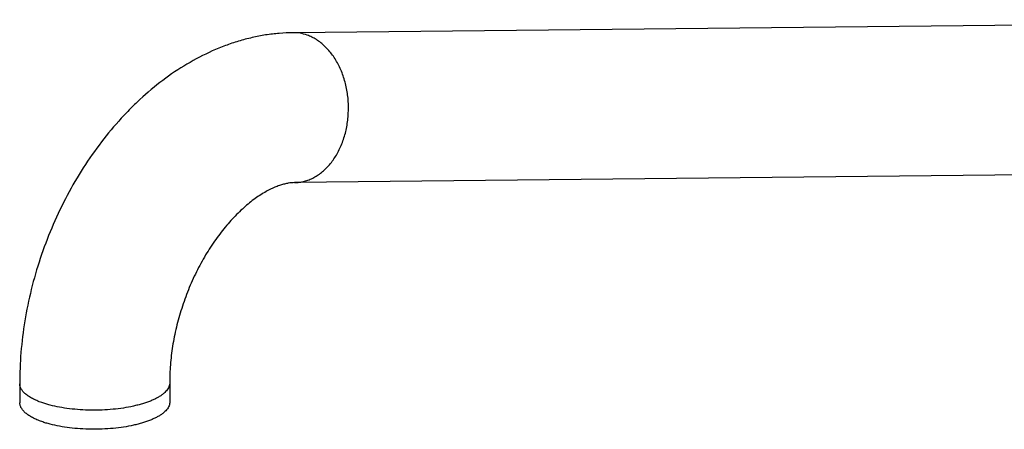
# Model space of a CAD drawing. Header units: millimetres. Extents: x -78 to 822, y -517 to 430.
# Tile 1 of 8: x -72 to 72, y -368 to -308. Entities that reach past the tile are written whole.
import ezdxf

# ---------------------------------------------------------------- set-up
doc = ezdxf.new("R2010")
doc.units = ezdxf.units.MM
doc.header["$LTSCALE"] = 23.1
doc.layers.get('0').update_dxf_attribs({"linetype": 'CONTINUOUS'})

msp = doc.modelspace()

# ---------------------------------------------------------------- linework, layer by layer
at = {"color": 7, "linetype": 'CONTINUOUS'}
for p, q in [((149.86, -307.95), (-32.07, -309.86)), ((153.99, -329.91), (-31.84, -331.86)), ((-72.16, -361.36), (-72.15, -364.16)), ((-50.17, -361.24), (-50.15, -364.04))]:
    msp.add_line(p, q, dxfattribs=at)
for points, knots in [([(-32.07, -309.86), (-32.75, -309.86), (-34.09, -309.93), (-36.1, -310.17), (-38.09, -310.56), (-40.07, -311.08), (-42.01, -311.74), (-44.58, -312.79), (-47.7, -314.42), (-51.25, -316.81), (-54.02, -319.14), (-56.14, -321.19), (-58.19, -323.38), (-60.6, -326.33), (-63.22, -330.15), (-65.54, -334.23), (-67.54, -338.51), (-69.21, -342.95), (-70.53, -347.51), (-71.48, -352.12), (-72.05, -356.75), (-72.17, -359.83), (-72.16, -361.36)], [0, 0, 0, 0, 0.028121, 0.056343, 0.084692, 0.113196, 0.141885, 0.170788, 0.229322, 0.289017, 0.349996, 0.38099, 0.41231, 0.475864, 0.540525, 0.606064, 0.67219, 0.738576, 0.804874, 0.870744, 0.935873, 1, 1, 1, 1]), ([(-31.84, -331.86), (-32.15, -331.86), (-32.65, -331.91), (-33.34, -332.06), (-33.94, -332.23), (-34.6, -332.47), (-35.31, -332.79), (-36.06, -333.18), (-36.84, -333.65), (-37.65, -334.2), (-38.48, -334.83), (-39.31, -335.54), (-40.46, -336.61), (-41.86, -338.14), (-43.45, -340.2), (-44.94, -342.48), (-46.28, -344.96), (-47.46, -347.58), (-48.44, -350.29), (-49.22, -353.06), (-49.77, -355.84), (-50.1, -358.56), (-50.17, -360.36), (-50.17, -361.24)], [0, 0, 0, 0, 0.024997, 0.04006, 0.056999, 0.075873, 0.096694, 0.119434, 0.144032, 0.170406, 0.198455, 0.228069, 0.25913, 0.325094, 0.395389, 0.469045, 0.54511, 0.622646, 0.700728, 0.778434, 0.85484, 0.929012, 1, 1, 1, 1]), ([(-68.93, -366.93), (-69.17, -366.85), (-69.63, -366.67), (-70.28, -366.36), (-70.83, -366.03), (-71.3, -365.69), (-71.67, -365.33), (-71.9, -365), (-72.03, -364.74), (-72.1, -364.55), (-72.14, -364.36), (-72.15, -364.23), (-72.15, -364.16)], [0, 0, 0, 0, 0.173121, 0.33175, 0.475403, 0.604105, 0.718571, 0.820468, 0.867637, 0.912882, 0.956786, 1, 1, 1, 1]), ([(-50.15, -364.04), (-50.15, -364.14), (-50.17, -364.34), (-50.26, -364.63), (-50.41, -364.92), (-50.62, -365.2), (-50.88, -365.48), (-51.2, -365.75), (-51.58, -366.01), (-52, -366.26), (-52.48, -366.49), (-53, -366.72), (-53.56, -366.93), (-54.17, -367.12), (-54.81, -367.3), (-55.73, -367.52), (-56.95, -367.75), (-58.48, -367.94), (-60.07, -368.04), (-61.68, -368.06), (-63.28, -368), (-64.83, -367.86), (-66.3, -367.63), (-67.46, -367.38), (-68.32, -367.14), (-68.73, -367), (-68.93, -366.93)], [0, 0, 0, 0, 0.014396, 0.029304, 0.045174, 0.062365, 0.081134, 0.101648, 0.124004, 0.148238, 0.174346, 0.202286, 0.231988, 0.263358, 0.296284, 0.330638, 0.403035, 0.479291, 0.558009, 0.637717, 0.716909, 0.794097, 0.867855, 0.936868, 0.969234, 1, 1, 1, 1])]:
    msp.add_open_spline(points, degree=3, knots=knots, dxfattribs=at)
at = {"color": 9, "linetype": 'CONTINUOUS'}
for points, knots in [([(-30, -310.21), (-30.34, -310.09), (-31.02, -309.91), (-31.73, -309.85), (-32.07, -309.86)], [0, 0, 0, 0, 0.503629, 1, 1, 1, 1]), ([(-31.84, -331.86), (-31.6, -331.85), (-31.12, -331.82), (-30.4, -331.68), (-29.7, -331.45), (-29.01, -331.13), (-28.35, -330.73), (-27.72, -330.25), (-27.13, -329.7), (-26.37, -328.85), (-25.55, -327.62), (-24.78, -325.96), (-24.24, -324.13), (-23.95, -322.2), (-23.92, -320.56), (-24.02, -319.24), (-24.21, -317.96), (-24.6, -316.4), (-25.3, -314.67), (-26.22, -313.14), (-27.16, -312.05), (-27.98, -311.32), (-28.63, -310.87), (-29.3, -310.49), (-29.77, -310.29), (-30, -310.21)], [0, 0, 0, 0, 0.025868, 0.051918, 0.078323, 0.105239, 0.132795, 0.161094, 0.190205, 0.220169, 0.282612, 0.348252, 0.416505, 0.486527, 0.55732, 0.592691, 0.627856, 0.697019, 0.763924, 0.827856, 0.888411, 0.917437, 0.945656, 0.973142, 1, 1, 1, 1]), ([(-68.94, -364.13), (-69.19, -364.05), (-69.65, -363.87), (-70.29, -363.56), (-70.85, -363.23), (-71.32, -362.89), (-71.69, -362.53), (-71.92, -362.21), (-72.05, -361.94), (-72.11, -361.75), (-72.15, -361.56), (-72.16, -361.43), (-72.16, -361.36)], [0, 0, 0, 0, 0.173121, 0.33175, 0.475403, 0.604105, 0.718571, 0.820468, 0.867637, 0.912882, 0.956786, 1, 1, 1, 1]), ([(-50.17, -361.24), (-50.16, -361.34), (-50.18, -361.54), (-50.27, -361.83), (-50.43, -362.12), (-50.63, -362.4), (-50.9, -362.68), (-51.22, -362.95), (-51.59, -363.21), (-52.02, -363.46), (-52.49, -363.69), (-53.01, -363.92), (-53.58, -364.13), (-54.18, -364.33), (-54.83, -364.5), (-55.75, -364.72), (-56.97, -364.95), (-58.5, -365.14), (-60.08, -365.24), (-61.69, -365.26), (-63.29, -365.2), (-64.85, -365.06), (-66.32, -364.83), (-67.48, -364.58), (-68.34, -364.34), (-68.75, -364.2), (-68.94, -364.13)], [0, 0, 0, 0, 0.014396, 0.029304, 0.045174, 0.062365, 0.081134, 0.101648, 0.124004, 0.148238, 0.174346, 0.202286, 0.231988, 0.263358, 0.296284, 0.330638, 0.403035, 0.479291, 0.558009, 0.637717, 0.716909, 0.794097, 0.867855, 0.936868, 0.969234, 1, 1, 1, 1])]:
    msp.add_open_spline(points, degree=3, knots=knots, dxfattribs=at)

doc.saveas('drawing.dxf')
